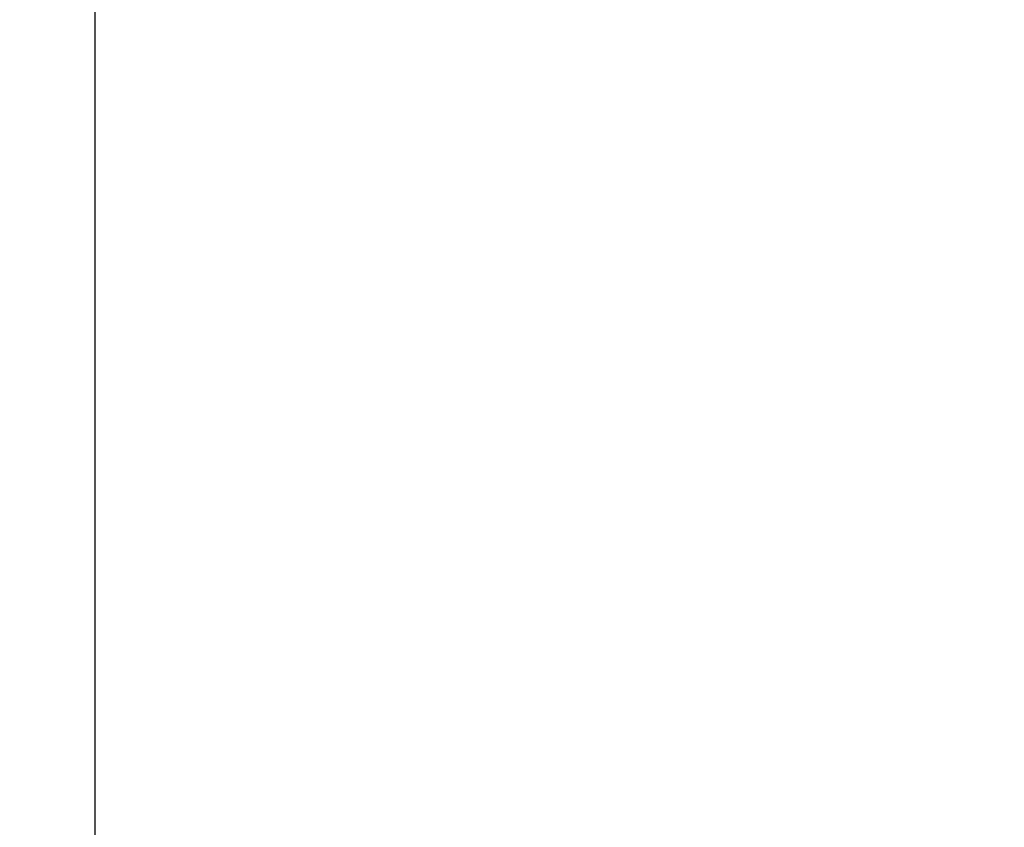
# Model space of a CAD drawing. Extents: x 0 to 8410, y 0 to 5940.
# Tile 6 of 212: x 1211 to 1861, y 1066 to 1599. Entities that reach past the tile are written whole.
import ezdxf

# ---------------------------------------------------------------- set-up
doc = ezdxf.new("R2010")
doc.units = 0
doc.header["$LTSCALE"] = 10
doc.layers.get('0').update_dxf_attribs({"linetype": 'CONTINUOUS'})
doc.styles.add('SLDTEXTSTYLE0', font='TXT', dxfattribs={"width": 0.605})
doc.dimstyles.new('SLDDIMSTYLE1', dxfattribs={"dimtxt": 50, "dimasz": 50, "dimexe": 0, "dimexo": 0.0625, "dimgap": 12.5, "dimtad": 1, "dimdec": 1, "dimrnd": 1e-09, "dimzin": 12, "dimtxsty": 'SLDTEXTSTYLE0', "dimsah": 1, "dimcen": 0.09, "dimazin": 3, "dimtfac": 1, "dimtofl": 0, "dimtmove": 0, "dimatfit": 3, "dimtolj": 1, "dimtzin": 12})
doc.dimstyles.new('SLDDIMSTYLE2', dxfattribs={"dimtxt": 50, "dimasz": 50, "dimexe": 0, "dimexo": 0.0625, "dimgap": 12.5, "dimtad": 1, "dimdec": 0, "dimrnd": 1e-09, "dimzin": 12, "dimtxsty": 'SLDTEXTSTYLE0', "dimsah": 1, "dimcen": 0.09, "dimazin": 3, "dimtfac": 1, "dimtofl": 0, "dimtmove": 0, "dimatfit": 3, "dimtolj": 1, "dimtzin": 12})

# ---------------------------------------------------------------- blocks, each defined once
blk = doc.blocks.new('_D_1')
at = {"color": 7, "linetype": 'CONTINUOUS'}
for p, q in [((979.3, 1821.35), (5326.54, 1821.35)), ((5311.54, 624.37), (5311.54, 1821.35)), ((3280.76, 624.37), (5326.54, 624.37))]:
    blk.add_line(p, q, dxfattribs=at)
for points in [[(5311.54, 1821.35), (5304.04, 1771.35), (5319.04, 1771.35)], [(5311.54, 624.37), (5319.04, 674.37), (5304.04, 674.37)]]:
    blk.add_solid(points, dxfattribs=at)
at = {"color": 7, "linetype": 'CONTINUOUS', "insert": (5247.09, 1146.47), "char_height": 50, "attachment_point": 1, "rotation": 90, "style": 'SLDTEXTSTYLE0'}
blk.add_mtext('1197', dxfattribs=at)
blk = doc.blocks.new('_D_3')
at = {"color": 7, "linetype": 'CONTINUOUS'}
for p, q in [((5417.89, 2801.35), (5417.89, 442.22)), ((1260.76, 1798.95), (1260.76, 442.22)), ((5417.89, 457.22), (1260.76, 457.22))]:
    blk.add_line(p, q, dxfattribs=at)
for points in [[(1260.76, 457.22), (1310.76, 449.72), (1310.76, 464.72)], [(5417.89, 457.22), (5367.89, 464.72), (5367.89, 449.72)]]:
    blk.add_solid(points, dxfattribs=at)
at = {"color": 7, "linetype": 'CONTINUOUS', "insert": (3262.94, 521.68), "char_height": 50, "attachment_point": 1, "style": 'SLDTEXTSTYLE0'}
blk.add_mtext('4157', dxfattribs=at)

msp = doc.modelspace()

# ---------------------------------------------------------------- dimensions: what is measured, and where the dimension line sits
at = {"color": 7, "linetype": 'CONTINUOUS'}
dim = msp.add_linear_dim(base=(1260.76, 457.22), p1=(5417.89, 2821.35), p2=(1260.76, 1818.95), dimstyle='SLDDIMSTYLE2', dxfattribs=at)
dim.commit()
dim.dimension.update_dxf_attribs({"geometry": '_D_3', "text_midpoint": (3339.33, 457.22), "dimtype": 160})
dim = msp.add_linear_dim(base=(5311.54, 1821.35), p1=(3260.76, 624.37), p2=(959.3, 1821.35), angle=90, dimstyle='SLDDIMSTYLE1', dxfattribs=at)
dim.commit()
dim.dimension.update_dxf_attribs({"geometry": '_D_1', "text_midpoint": (5311.54, 1222.86), "dimtype": 160})

doc.saveas('drawing.dxf')
